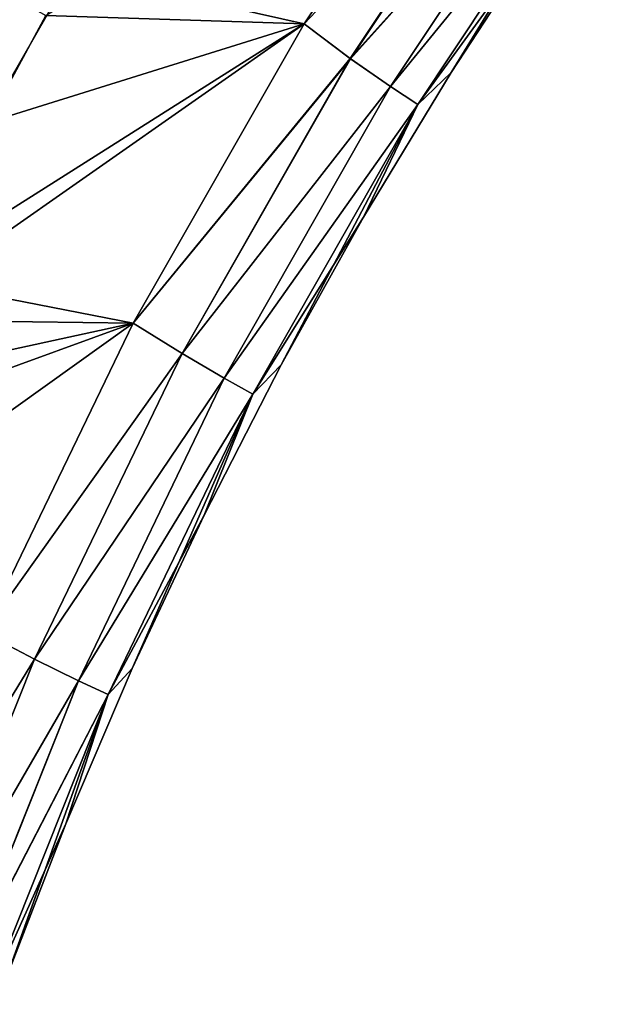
# Model space of a CAD drawing. Header units: millimetres. Extents: x -35.2 to 15.9, y -21 to 21.
# Tile 43 of 57: x -15 to -13, y 5.4 to 8.7. Entities that reach past the tile are written whole.
import ezdxf

# ---------------------------------------------------------------- set-up
doc = ezdxf.new("R2010")
doc.units = ezdxf.units.MM
doc.header["$LTSCALE"] = 65.185185
for name, color, linetype in [('1', 7, 'CONTINUOUS'), ('149', 7, 'CONTINUOUS'), ('150', 7, 'CONTINUOUS'), ('2', 7, 'CONTINUOUS'), ('75', 7, 'CONTINUOUS'), ('81', 7, 'CONTINUOUS'), ('9', 7, 'CONTINUOUS')]:
    doc.layers.add(name, color=color, linetype=linetype)

msp = doc.modelspace()

# ---------------------------------------------------------------- linework, layer by layer
at = {"layer": '1', "linetype": 'Continuous'}
for points in [[(-13.3943, 9.6353), (-14.8003, 8.8606), (-14.0284, 8.6862), (-13.3943, 9.6353)], [(-14.8003, 8.8606), (-15.0909, 8.3558), (-14.0284, 8.6862), (-14.8003, 8.8606)], [(-15.0909, 8.3558), (-15.3644, 7.8419), (-14.0284, 8.6862), (-15.0909, 8.3558)], [(-14.0284, 8.6862), (-15.3644, 7.8419), (-14.5969, 7.6926), (-14.0284, 8.6862)], [(-15.3644, 7.8419), (-15.6197, 7.3203), (-14.5969, 7.6926), (-15.3644, 7.8419)], [(-15.6197, 7.3203), (-15.8571, 6.7905), (-14.5969, 7.6926), (-15.6197, 7.3203)], [(-14.5969, 7.6926), (-15.8571, 6.7905), (-15.0939, 6.665), (-14.5969, 7.6926)]]:
    msp.add_3dface(points, dxfattribs=at)
at = {"layer": '149', "linetype": 'Continuous'}
for points in [[(-14.0284, 8.6862, -7), (-13.3944, 9.6353, -7), (-13.2494, 9.5093, -6.9619), (-14.0284, 8.6862, -7)], [(-14.0284, 8.6862, -7), (-13.2494, 9.5093, -6.9619), (-13.8749, 8.5708, -6.9619), (-14.0284, 8.6862, -7)], [(-13.2494, 9.5093, -6.9619), (-13.1232, 9.4067, -6.8534), (-13.8749, 8.5708, -6.9619), (-13.2494, 9.5093, -6.9619)], [(-13.1232, 9.4067, -6.8534), (-13.7414, 8.4781, -6.8534), (-13.8749, 8.5708, -6.9619), (-13.1232, 9.4067, -6.8534)], [(-13.1232, 9.4067, -6.8534), (-13.0373, 9.3404, -6.691), (-13.7414, 8.4781, -6.8534), (-13.1232, 9.4067, -6.8534)], [(-13.0373, 9.3404, -6.691), (-13.6509, 8.4183, -6.691), (-13.7414, 8.4781, -6.8534), (-13.0373, 9.3404, -6.691)], [(-13.0373, 9.3404, -6.691), (-13.5397, 8.5251, -6.5), (-13.6509, 8.4183, -6.691), (-13.0373, 9.3404, -6.691)], [(-13.232, 8.9953, -6.5), (-13.5397, 8.5251, -6.5), (-13.0373, 9.3404, -6.691), (-13.232, 8.9953, -6.5)], [(-14.597, 7.6925, -7), (-14.0284, 8.6862, -7), (-13.8749, 8.5708, -6.9619), (-14.597, 7.6925, -7)], [(-14.597, 7.6925, -7), (-13.8749, 8.5708, -6.9619), (-14.4341, 7.5914, -6.9619), (-14.597, 7.6925, -7)], [(-13.8749, 8.5708, -6.9619), (-13.7414, 8.4781, -6.8534), (-14.4341, 7.5914, -6.9619), (-13.8749, 8.5708, -6.9619)], [(-13.5397, 8.5251, -6.5), (-13.8307, 8.0444, -6.5), (-13.6509, 8.4183, -6.691), (-13.5397, 8.5251, -6.5)], [(-13.7414, 8.4781, -6.8534), (-14.294, 7.5091, -6.8534), (-14.4341, 7.5914, -6.9619), (-13.7414, 8.4781, -6.8534)], [(-13.7414, 8.4781, -6.8534), (-13.6509, 8.4183, -6.691), (-14.294, 7.5091, -6.8534), (-13.7414, 8.4781, -6.8534)], [(-13.6509, 8.4183, -6.691), (-14.1994, 7.456, -6.691), (-14.294, 7.5091, -6.8534), (-13.6509, 8.4183, -6.691)], [(-13.6509, 8.4183, -6.691), (-14.1046, 7.5538, -6.5), (-14.1994, 7.456, -6.691), (-13.6509, 8.4183, -6.691)], [(-13.8307, 8.0444, -6.5), (-14.1046, 7.5538, -6.5), (-13.6509, 8.4183, -6.691), (-13.8307, 8.0444, -6.5)], [(-15.0939, 6.6649, -7), (-14.597, 7.6925, -7), (-14.4341, 7.5914, -6.9619), (-15.0939, 6.6649, -7)], [(-15.0939, 6.6649, -7), (-14.4341, 7.5914, -6.9619), (-14.9242, 6.5757, -6.9619), (-15.0939, 6.6649, -7)], [(-14.4341, 7.5914, -6.9619), (-14.294, 7.5091, -6.8534), (-14.9242, 6.5757, -6.9619), (-14.4341, 7.5914, -6.9619)], [(-14.1046, 7.5538, -6.5), (-14.3611, 7.0539, -6.5), (-14.1994, 7.456, -6.691), (-14.1046, 7.5538, -6.5)], [(-14.294, 7.5091, -6.8534), (-14.7783, 6.5042, -6.8534), (-14.9242, 6.5757, -6.9619), (-14.294, 7.5091, -6.8534)], [(-14.294, 7.5091, -6.8534), (-14.1994, 7.456, -6.691), (-14.7783, 6.5042, -6.8534), (-14.294, 7.5091, -6.8534)], [(-14.1994, 7.456, -6.691), (-14.6801, 6.4582, -6.691), (-14.7783, 6.5042, -6.8534), (-14.1994, 7.456, -6.691)], [(-14.1994, 7.456, -6.691), (-14.6, 6.5453, -6.5), (-14.6801, 6.4582, -6.691), (-14.1994, 7.456, -6.691)], [(-14.3611, 7.0539, -6.5), (-14.6, 6.5453, -6.5), (-14.1994, 7.456, -6.691), (-14.3611, 7.0539, -6.5)], [(-15.5196, 5.6024, -7), (-15.0939, 6.6649, -7), (-14.9242, 6.5757, -6.9619), (-15.5196, 5.6024, -7)], [(-15.5196, 5.6024, -7), (-14.9242, 6.5757, -6.9619), (-15.343, 5.5285, -6.9619), (-15.5196, 5.6024, -7)], [(-14.9242, 6.5757, -6.9619), (-14.7783, 6.5042, -6.8534), (-15.343, 5.5285, -6.9619), (-14.9242, 6.5757, -6.9619)], [(-14.6, 6.5453, -6.5), (-14.8208, 6.0286, -6.5), (-14.6801, 6.4582, -6.691), (-14.6, 6.5453, -6.5)], [(-14.7783, 6.5042, -6.8534), (-15.1921, 5.4683, -6.8534), (-15.343, 5.5285, -6.9619), (-14.7783, 6.5042, -6.8534)], [(-14.7783, 6.5042, -6.8534), (-14.6801, 6.4582, -6.691), (-15.1921, 5.4683, -6.8534), (-14.7783, 6.5042, -6.8534)], [(-14.6801, 6.4582, -6.691), (-15.0909, 5.4296, -6.691), (-15.1921, 5.4683, -6.8534), (-14.6801, 6.4582, -6.691)], [(-14.6801, 6.4582, -6.691), (-15.0233, 5.5045, -6.5), (-15.0909, 5.4296, -6.691), (-14.6801, 6.4582, -6.691)], [(-14.8208, 6.0286, -6.5), (-15.0233, 5.5045, -6.5), (-14.6801, 6.4582, -6.691), (-14.8208, 6.0286, -6.5)]]:
    msp.add_3dface(points, dxfattribs=at)
at = {"layer": '150', "linetype": 'Continuous'}
for points in [[(-13.3943, 9.6353), (-14.0284, 8.6862), (-13.2497, 9.5095, -0.0379), (-13.3943, 9.6353)], [(-14.0284, 8.6862), (-13.8752, 8.571, -0.0379), (-13.2497, 9.5095, -0.0379), (-14.0284, 8.6862)], [(-13.8752, 8.571, -0.0379), (-13.1234, 9.4068, -0.1463), (-13.2497, 9.5095, -0.0379), (-13.8752, 8.571, -0.0379)], [(-13.7416, 8.4783, -0.1463), (-13.1234, 9.4068, -0.1463), (-13.8752, 8.571, -0.0379), (-13.7416, 8.4783, -0.1463)], [(-13.7416, 8.4783, -0.1463), (-13.0375, 9.3405, -0.3087), (-13.1234, 9.4068, -0.1463), (-13.7416, 8.4783, -0.1463)], [(-13.651, 8.4184, -0.3087), (-13.0375, 9.3405, -0.3087), (-13.7416, 8.4783, -0.1463), (-13.651, 8.4184, -0.3087)], [(-13.651, 8.4184, -0.3087), (-13.232, 8.9953, -0.5), (-13.0375, 9.3405, -0.3087), (-13.651, 8.4184, -0.3087)], [(-13.5397, 8.5251, -0.5), (-13.232, 8.9953, -0.5), (-13.651, 8.4184, -0.3087), (-13.5397, 8.5251, -0.5)], [(-14.0284, 8.6862), (-14.5969, 7.6926), (-13.8752, 8.571, -0.0379), (-14.0284, 8.6862)], [(-14.5969, 7.6926), (-14.4344, 7.5916, -0.0379), (-13.8752, 8.571, -0.0379), (-14.5969, 7.6926)], [(-14.4344, 7.5916, -0.0379), (-13.7416, 8.4783, -0.1463), (-13.8752, 8.571, -0.0379), (-14.4344, 7.5916, -0.0379)], [(-13.8307, 8.0444, -0.5), (-13.5397, 8.5251, -0.5), (-13.651, 8.4184, -0.3087), (-13.8307, 8.0444, -0.5)], [(-14.2942, 7.5092, -0.1463), (-13.7416, 8.4783, -0.1463), (-14.4344, 7.5916, -0.0379), (-14.2942, 7.5092, -0.1463)], [(-14.2942, 7.5092, -0.1463), (-13.651, 8.4184, -0.3087), (-13.7416, 8.4783, -0.1463), (-14.2942, 7.5092, -0.1463)], [(-14.1995, 7.4561, -0.3087), (-13.651, 8.4184, -0.3087), (-14.2942, 7.5092, -0.1463), (-14.1995, 7.4561, -0.3087)], [(-14.1995, 7.4561, -0.3087), (-13.8307, 8.0444, -0.5), (-13.651, 8.4184, -0.3087), (-14.1995, 7.4561, -0.3087)], [(-14.1046, 7.5538, -0.5), (-13.8307, 8.0444, -0.5), (-14.1995, 7.4561, -0.3087), (-14.1046, 7.5538, -0.5)], [(-14.5969, 7.6926), (-15.0939, 6.665), (-14.4344, 7.5916, -0.0379), (-14.5969, 7.6926)], [(-15.0939, 6.665), (-14.9246, 6.5758, -0.0379), (-14.4344, 7.5916, -0.0379), (-15.0939, 6.665)], [(-14.9246, 6.5758, -0.0379), (-14.2942, 7.5092, -0.1463), (-14.4344, 7.5916, -0.0379), (-14.9246, 6.5758, -0.0379)], [(-14.3611, 7.0539, -0.5), (-14.1046, 7.5538, -0.5), (-14.1995, 7.4561, -0.3087), (-14.3611, 7.0539, -0.5)], [(-14.7786, 6.5043, -0.1463), (-14.2942, 7.5092, -0.1463), (-14.9246, 6.5758, -0.0379), (-14.7786, 6.5043, -0.1463)], [(-14.7786, 6.5043, -0.1463), (-14.1995, 7.4561, -0.3087), (-14.2942, 7.5092, -0.1463), (-14.7786, 6.5043, -0.1463)], [(-14.6803, 6.4583, -0.3087), (-14.1995, 7.4561, -0.3087), (-14.7786, 6.5043, -0.1463), (-14.6803, 6.4583, -0.3087)], [(-14.6803, 6.4583, -0.3087), (-14.3611, 7.0539, -0.5), (-14.1995, 7.4561, -0.3087), (-14.6803, 6.4583, -0.3087)], [(-14.6, 6.5453, -0.5), (-14.3611, 7.0539, -0.5), (-14.6803, 6.4583, -0.3087), (-14.6, 6.5453, -0.5)], [(-15.0939, 6.665), (-15.5196, 5.6024), (-14.9246, 6.5758, -0.0379), (-15.0939, 6.665)], [(-15.5196, 5.6024), (-15.3434, 5.5286, -0.0379), (-14.9246, 6.5758, -0.0379), (-15.5196, 5.6024)], [(-15.3434, 5.5286, -0.0379), (-14.7786, 6.5043, -0.1463), (-14.9246, 6.5758, -0.0379), (-15.3434, 5.5286, -0.0379)], [(-14.8208, 6.0286, -0.5), (-14.6, 6.5453, -0.5), (-14.6803, 6.4583, -0.3087), (-14.8208, 6.0286, -0.5)], [(-15.1924, 5.4684, -0.1463), (-14.7786, 6.5043, -0.1463), (-15.3434, 5.5286, -0.0379), (-15.1924, 5.4684, -0.1463)], [(-15.1924, 5.4684, -0.1463), (-14.6803, 6.4583, -0.3087), (-14.7786, 6.5043, -0.1463), (-15.1924, 5.4684, -0.1463)], [(-15.091, 5.4296, -0.3087), (-14.6803, 6.4583, -0.3087), (-15.1924, 5.4684, -0.1463), (-15.091, 5.4296, -0.3087)], [(-15.091, 5.4296, -0.3087), (-14.8208, 6.0286, -0.5), (-14.6803, 6.4583, -0.3087), (-15.091, 5.4296, -0.3087)], [(-15.0234, 5.5045, -0.5), (-14.8208, 6.0286, -0.5), (-15.091, 5.4296, -0.3087), (-15.0234, 5.5045, -0.5)]]:
    msp.add_3dface(points, dxfattribs=at)
at = {"layer": '2', "linetype": 'Continuous'}
for points in [[(-14.0284, 8.6862, -7), (-14.8868, 8.7144, -7), (-13.3944, 9.6353, -7), (-14.0284, 8.6862, -7)], [(-15.4344, 7.7034, -7), (-14.8868, 8.7144, -7), (-14.0284, 8.6862, -7), (-15.4344, 7.7034, -7)], [(-14.597, 7.6925, -7), (-15.4344, 7.7034, -7), (-14.0284, 8.6862, -7), (-14.597, 7.6925, -7)], [(-15.5901, 7.4763, -7), (-15.4344, 7.7034, -7), (-14.597, 7.6925, -7), (-15.5901, 7.4763, -7)], [(-15.0939, 6.6649, -7), (-15.5901, 7.4763, -7), (-14.597, 7.6925, -7), (-15.0939, 6.6649, -7)]]:
    msp.add_3dface(points, dxfattribs=at)
at = {"layer": '75', "linetype": 'Continuous'}
msp.add_3dface([(-15.0909, 8.3558), (-14.8003, 8.8606), (-15.0378, 8.835, -0.038), (-15.0909, 8.3558)], dxfattribs=at)
at = {"layer": '81', "linetype": 'Continuous'}
msp.add_3dface([(-14.8868, 8.7144, -7), (-15.4344, 7.7034, -7), (-15.0534, 8.808, -6.9621), (-14.8868, 8.7144, -7)], dxfattribs=at)
at = {"layer": '9', "linetype": 'Continuous'}
for points in [[(-13.5397, 8.5251, -6.5), (-13.232, 8.9953, -6.5), (-13.5397, 8.5251, -0.5), (-13.5397, 8.5251, -6.5)], [(-13.5397, 8.5251, -0.5), (-13.232, 8.9953, -6.5), (-13.232, 8.9953, -0.5), (-13.5397, 8.5251, -0.5)], [(-13.8307, 8.0444, -6.5), (-13.5397, 8.5251, -6.5), (-13.8307, 8.0444, -0.5), (-13.8307, 8.0444, -6.5)], [(-13.8307, 8.0444, -0.5), (-13.5397, 8.5251, -6.5), (-13.5397, 8.5251, -0.5), (-13.8307, 8.0444, -0.5)], [(-14.1046, 7.5538, -6.5), (-13.8307, 8.0444, -6.5), (-14.1046, 7.5538, -0.5), (-14.1046, 7.5538, -6.5)], [(-14.1046, 7.5538, -0.5), (-13.8307, 8.0444, -6.5), (-13.8307, 8.0444, -0.5), (-14.1046, 7.5538, -0.5)], [(-14.3611, 7.0539, -6.5), (-14.1046, 7.5538, -6.5), (-14.3611, 7.0539, -0.5), (-14.3611, 7.0539, -6.5)], [(-14.3611, 7.0539, -0.5), (-14.1046, 7.5538, -6.5), (-14.1046, 7.5538, -0.5), (-14.3611, 7.0539, -0.5)], [(-14.6, 6.5453, -6.5), (-14.3611, 7.0539, -6.5), (-14.6, 6.5453, -0.5), (-14.6, 6.5453, -6.5)], [(-14.6, 6.5453, -0.5), (-14.3611, 7.0539, -6.5), (-14.3611, 7.0539, -0.5), (-14.6, 6.5453, -0.5)], [(-14.8208, 6.0286, -6.5), (-14.6, 6.5453, -6.5), (-14.8208, 6.0286, -0.5), (-14.8208, 6.0286, -6.5)], [(-14.8208, 6.0286, -0.5), (-14.6, 6.5453, -6.5), (-14.6, 6.5453, -0.5), (-14.8208, 6.0286, -0.5)], [(-15.0233, 5.5045, -6.5), (-14.8208, 6.0286, -6.5), (-15.0234, 5.5045, -0.5), (-15.0233, 5.5045, -6.5)], [(-15.0234, 5.5045, -0.5), (-14.8208, 6.0286, -6.5), (-14.8208, 6.0286, -0.5), (-15.0234, 5.5045, -0.5)]]:
    msp.add_3dface(points, dxfattribs=at)

doc.saveas('drawing.dxf')
